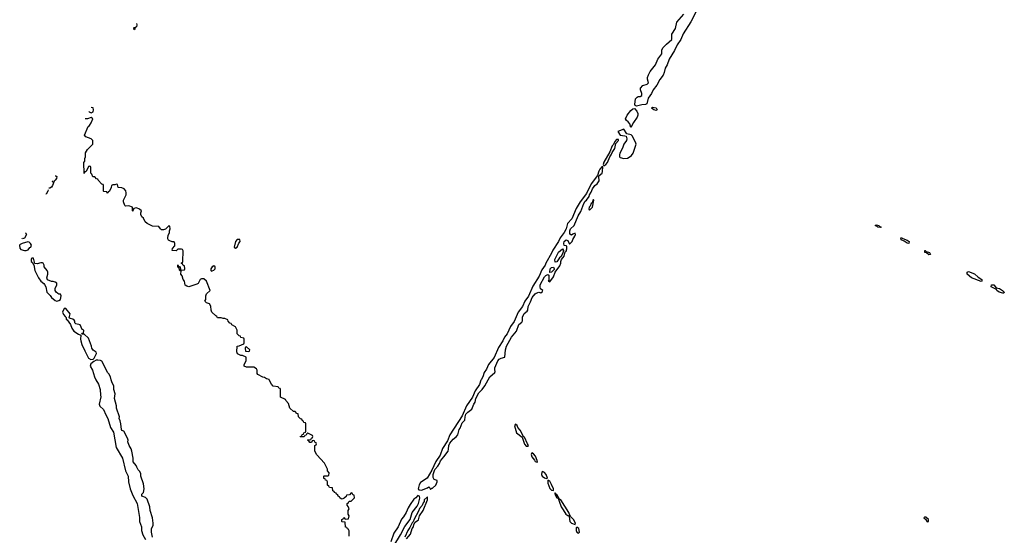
# Model space of a CAD drawing. Header units: inches. Extents: x 2769577 to 2880010, y 685631 to 825129.
# Tile 45 of 155: x 2769577 to 2780486, y 748276 to 753989. Entities that reach past the tile are written whole.
import ezdxf

# ---------------------------------------------------------------- set-up
doc = ezdxf.new("R2010")
doc.units = ezdxf.units.IN
doc.header["$MEASUREMENT"] = 0
for name, color, linetype in [('C7765', 7, 'Continuous'), ('C7774', 7, 'Continuous'), ('C7775', 7, 'Continuous'), ('C7785', 7, 'Continuous')]:
    doc.layers.add(name, color=color, linetype=linetype)

msp = doc.modelspace()

# ---------------------------------------------------------------- linework, layer by layer
at = {"layer": 'C7765', "color": 4}
for points, elevation in [([(2769971, 752259), (2769977, 752257), (2769987, 752250), (2769986, 752230), (2769971, 752209), (2769959, 752201), (2769941, 752150), (2769930, 752134), (2769910, 752123), (2769901, 752121)], 8), ([(2769938, 752193), (2769943, 752197), (2769943, 752204)], 8), ([(2769891, 752103), (2769890, 752090), (2769870, 752056), (2769868, 752057)], 8), ([(2769901, 752121), (2769901, 752122)], 8), ([(2769638, 751627), (2769645, 751625), (2769653, 751610), (2769630, 751567), (2769610, 751562)], 8), ([(2769610, 751562), (2769606, 751568)], 8), ([(2770000, 750956), (2769982, 750970), (2769969, 750990), (2769969, 751010), (2769989, 751050), (2769988, 751070), (2769970, 751082), (2769949, 751089), (2769930, 751089), (2769886, 751106), (2769879, 751130), (2769889, 751170), (2769889, 751190), (2769881, 751210), (2769849, 751250), (2769849, 751270), (2769838, 751290), (2769830, 751295), (2769810, 751295), (2769770, 751282), (2769746, 751286), (2769730, 751346), (2769710, 751346), (2769705, 751335), (2769706, 751310), (2769718, 751298), (2769730, 751274), (2769734, 751274), (2769746, 751210), (2769785, 751130), (2769810, 751092), (2769846, 751066), (2769854, 751054), (2769866, 751030), (2769878, 750970), (2769914, 750934), (2769931, 750910), (2769970, 750876), (2769990, 750871), (2770000, 750873)], 12)]:
    msp.add_lwpolyline(points, dxfattribs=dict(at, elevation=elevation))
at = {"layer": 'C7765', "color": 4, "elevation": 12}
msp.add_lwpolyline([(2769669, 751529), (2769606, 751510), (2769582, 751498), (2769577, 751490), (2769578, 751458), (2769590, 751441), (2769630, 751431), (2769650, 751431), (2769670, 751439), (2769690, 751463), (2769702, 751470), (2769709, 751490), (2769698, 751510), (2769683, 751523)], close=True, dxfattribs=at)
at = {"layer": 'C7774', "color": 4}
for points, elevation in [([(2770422, 750000), (2770450, 749950), (2770470, 749890), (2770471, 749830), (2770476, 749810), (2770456, 749730), (2770467, 749707), (2770507, 749670), (2770531, 749610), (2770554, 749570), (2770585, 749470), (2770617, 749417), (2770648, 749250), (2770718, 749130), (2770751, 748990), (2770779, 748930), (2770783, 748870), (2770803, 748790), (2770830, 748718), (2770877, 748630), (2770906, 748474), (2770904, 748430), (2770927, 748370), (2770927, 748330), (2770942, 748282), (2770971, 748230)], 12), ([(2771050, 748255), (2771037, 748310), (2771039, 748350), (2771055, 748385), (2771055, 748410), (2771049, 748469), (2771022, 748550), (2771021, 748590), (2770990, 748678), (2770970, 748695), (2770929, 748710), (2770929, 748730), (2770949, 748751), (2770957, 748790), (2770950, 748846), (2770921, 748930), (2770919, 748959), (2770906, 748986), (2770890, 749002), (2770874, 749030), (2770869, 749049), (2770835, 749090), (2770835, 749130), (2770819, 749210), (2770813, 749233), (2770789, 749270), (2770775, 749310), (2770779, 749330), (2770773, 749353), (2770730, 749429), (2770710, 749438), (2770704, 749450), (2770699, 749510), (2770690, 749546), (2770678, 749570), (2770682, 749590), (2770650, 749686), (2770649, 749710), (2770629, 749790), (2770635, 749845), (2770619, 749890), (2770619, 749930), (2770597, 749977), (2770592, 750000)], 12), ([(2773227, 748267), (2773227, 748327), (2773222, 748342), (2773210, 748346), (2773202, 748362), (2773188, 748368), (2773182, 748422), (2773150, 748426), (2773148, 748430), (2773148, 748452), (2773162, 748458), (2773168, 748472), (2773174, 748470), (2773178, 748458), (2773190, 748454), (2773222, 748458), (2773226, 748490), (2773218, 748510), (2773218, 748550), (2773226, 748570), (2773216, 748596), (2773206, 748610), (2773206, 748630), (2773222, 748638), (2773227, 748653), (2773250, 748654), (2773286, 748690), (2773282, 748722), (2773270, 748726), (2773262, 748742), (2773250, 748746), (2773230, 748726), (2773198, 748722), (2773193, 748707), (2773173, 748687), (2773150, 748678), (2773140, 748680), (2773126, 748690), (2773122, 748702), (2773106, 748710), (2773102, 748722), (2773086, 748730), (2773082, 748742), (2773066, 748750), (2773062, 748762), (2773046, 748770), (2773042, 748802), (2773010, 748806), (2773002, 748822), (2772986, 748830), (2772986, 748870), (2772982, 748882), (2772967, 748887), (2772962, 748902), (2772947, 748907), (2772946, 748930), (2772950, 748934), (2772990, 748934), (2773002, 748938), (2773006, 748970), (2772986, 748990), (2772986, 749010), (2772956, 749076), (2772870, 749166), (2772848, 749210), (2772846, 749270), (2772862, 749278), (2772866, 749290), (2772862, 749302), (2772847, 749307), (2772842, 749322), (2772830, 749326), (2772818, 749322), (2772810, 749306), (2772790, 749306), (2772782, 749322), (2772766, 749330), (2772770, 749334), (2772802, 749338), (2772810, 749354), (2772822, 749358), (2772826, 749370), (2772822, 749382), (2772770, 749406), (2772758, 749402), (2772753, 749387), (2772738, 749382), (2772730, 749366), (2772690, 749366), (2772686, 749370), (2772702, 749378), (2772707, 749393), (2772722, 749398), (2772727, 749413), (2772742, 749418), (2772746, 749430), (2772746, 749510), (2772742, 749522), (2772727, 749527), (2772722, 749542), (2772710, 749546), (2772702, 749562), (2772687, 749567), (2772667, 749587), (2772662, 749622), (2772647, 749627), (2772630, 749646), (2772610, 749646), (2772570, 749686), (2772556, 749736), (2772526, 749770), (2772522, 749782), (2772467, 749807), (2772466, 749890), (2772462, 749902), (2772450, 749906), (2772442, 749922), (2772386, 749930), (2772366, 749950), (2772343, 750000)], 8), ([(2774690, 750000), (2774686, 749994), (2774673, 749947), (2774625, 749875), (2774593, 749807), (2774527, 749710), (2774479, 749601), (2774344, 749390), (2774316, 749324), (2774263, 749237), (2774235, 749165), (2774186, 749094), (2774144, 748996), (2774091, 748910), (2774019, 748861), (2774003, 748837), (2773992, 748792), (2774001, 748781), (2774030, 748775), (2774097, 748803), (2774110, 748814), (2774122, 748802), (2774130, 748782), (2774143, 748797), (2774150, 748798), (2774189, 748830), (2774201, 748870), (2774202, 748882), (2774170, 748894), (2774157, 748917), (2774158, 748950), (2774175, 749005), (2774210, 749043), (2774227, 749070), (2774238, 749102), (2774276, 749144), (2774323, 749210), (2774329, 749230), (2774331, 749270), (2774343, 749297), (2774379, 749341), (2774414, 749366), (2774432, 749388), (2774447, 749450), (2774457, 749463), (2774479, 749521), (2774509, 749550), (2774512, 749590), (2774522, 749618), (2774541, 749639), (2774588, 749672), (2774610, 749730), (2774625, 749750), (2774630, 749790), (2774666, 749854), (2774701, 749890), (2774730, 749931), (2774769, 750000)], 8), ([(2773722, 748158), (2773797, 748283), (2773846, 748374), (2773905, 748450), (2773924, 748530), (2773980, 748600), (2773996, 748630), (2774009, 748689), (2774006, 748710), (2773990, 748718), (2773985, 748715), (2773965, 748690), (2773944, 748676), (2773902, 748618), (2773880, 748580), (2773860, 748530), (2773830, 748481), (2773807, 748453), (2773770, 748370), (2773722, 748298), (2773690, 748202)], 8), ([(2773862, 748238), (2773906, 748290), (2773927, 748353), (2773940, 748370), (2773945, 748395), (2773960, 748420), (2773994, 748446), (2774008, 748492), (2774047, 748550), (2774097, 748670), (2774097, 748697), (2774090, 748699), (2774059, 748670), (2774059, 748650), (2774046, 748634), (2774035, 748605), (2774007, 748573), (2773996, 748544), (2773946, 748454), (2773935, 748425), (2773925, 748415), (2773899, 748361), (2773877, 748330), (2773843, 748257)], 8)]:
    msp.add_lwpolyline(points, dxfattribs=dict(at, elevation=elevation))
at = {"layer": 'C7774', "color": 4, "elevation": 8}
for points in [[(2775070, 749509), (2775059, 749490), (2775080, 749410), (2775143, 749363), (2775170, 749286), (2775190, 749264), (2775210, 749262), (2775213, 749270), (2775205, 749290), (2775170, 749362), (2775164, 749364), (2775122, 749442), (2775096, 749470), (2775090, 749494)], [(2775250, 749188), (2775245, 749170), (2775250, 749146), (2775281, 749110), (2775290, 749092), (2775310, 749086), (2775314, 749090), (2775310, 749106), (2775292, 749152), (2775270, 749179)], [(2775370, 748982), (2775364, 748976), (2775358, 748950), (2775365, 748930), (2775390, 748913), (2775410, 748906), (2775426, 748910), (2775412, 748950), (2775390, 748973)], [(2775430, 748886), (2775430, 748854), (2775450, 748796), (2775470, 748777), (2775490, 748774), (2775492, 748790), (2775470, 748839), (2775450, 748875), (2775438, 748878)], [(2775510, 748746), (2775506, 748734), (2775510, 748722), (2775518, 748718), (2775518, 748710), (2775530, 748692), (2775534, 748694), (2775534, 748690), (2775545, 748685), (2775545, 748675), (2775556, 748656), (2775577, 748590), (2775600, 748560), (2775627, 748510), (2775650, 748496), (2775657, 748497), (2775665, 748485), (2775671, 748430), (2775690, 748411), (2775730, 748394), (2775735, 748410), (2775713, 748450), (2775682, 748482), (2775667, 748507), (2775661, 748530), (2775573, 748670), (2775558, 748678), (2775530, 748728), (2775526, 748726), (2775526, 748730), (2775515, 748735)], [(2779616, 748476), (2779604, 748476), (2779594, 748470), (2779614, 748454), (2779630, 748425), (2779646, 748430), (2779646, 748450)], [(2775750, 748368), (2775742, 748358), (2775743, 748330), (2775750, 748312), (2775770, 748298), (2775779, 748310), (2775773, 748350)]]:
    msp.add_lwpolyline(points, close=True, dxfattribs=at)
at = {"layer": 'C7775', "color": 4}
for points, elevation in [([(2777067, 754073), (2777014, 753966), (2776927, 753833), (2776903, 753770), (2776862, 753710), (2776832, 753648), (2776772, 753550), (2776752, 753488), (2776729, 753450), (2776718, 753402), (2776706, 753374), (2776670, 753327), (2776636, 753264), (2776595, 753210), (2776579, 753170), (2776542, 753118), (2776525, 753055), (2776512, 753048), (2776470, 753044), (2776410, 753029), (2776397, 753037), (2776393, 753050), (2776400, 753110), (2776417, 753130), (2776430, 753136), (2776450, 753138), (2776471, 753150), (2776471, 753170), (2776457, 753210), (2776457, 753230), (2776482, 753258), (2776530, 753274), (2776544, 753290), (2776532, 753330), (2776533, 753350), (2776543, 753377), (2776564, 753416), (2776623, 753490), (2776647, 753553), (2776690, 753610), (2776693, 753650), (2776703, 753677), (2776742, 753718), (2776803, 753770), (2776801, 753830), (2776842, 753890), (2776858, 753962), (2776935, 754050)], 4), ([(2770850, 753878), (2770843, 753883), (2770847, 753906)], 4), ([(2770871, 753948), (2770875, 753930), (2770870, 753910), (2770856, 753904), (2770850, 753878)], 4), ([(2770345, 752970), (2770347, 752967), (2770370, 752955), (2770390, 752966), (2770396, 752990), (2770391, 753011), (2770371, 753017)], 8), ([(2772343, 750000), (2772342, 750002), (2772310, 750008), (2772290, 750026), (2772270, 750028), (2772216, 750056), (2772208, 750070), (2772207, 750107), (2772202, 750122), (2772170, 750138), (2772090, 750138), (2772066, 750150), (2772066, 750170), (2772086, 750210), (2772086, 750250), (2772047, 750267), (2772028, 750268), (2771990, 750288), (2771982, 750310), (2771988, 750372), (2772010, 750374), (2772062, 750398), (2772066, 750410), (2772066, 750450), (2772062, 750462), (2772027, 750467), (2772022, 750482), (2772010, 750486), (2771986, 750510), (2771986, 750550), (2771970, 750586), (2771927, 750607), (2771922, 750622), (2771907, 750627), (2771886, 750650), (2771882, 750662), (2771850, 750678), (2771830, 750678), (2771810, 750686), (2771770, 750686), (2771762, 750702), (2771750, 750706), (2771706, 750750), (2771698, 750770), (2771696, 750816), (2771682, 750842), (2771646, 750850), (2771628, 750870), (2771638, 750890), (2771638, 750930), (2771648, 750952), (2771686, 750990), (2771648, 751090), (2771619, 751119), (2771590, 751119), (2771578, 751110), (2771554, 751066), (2771540, 751060), (2771450, 751029), (2771430, 751035), (2771409, 751049), (2771402, 751090), (2771389, 751110), (2771378, 751150), (2771364, 751170), (2771366, 751206), (2771350, 751208), (2771342, 751242), (2771330, 751246), (2771328, 751252), (2771330, 751274), (2771338, 751258), (2771354, 751250), (2771358, 751218), (2771370, 751214), (2771402, 751218), (2771406, 751230), (2771402, 751262), (2771387, 751267), (2771382, 751282), (2771366, 751290), (2771382, 751298), (2771386, 751310), (2771387, 751427), (2771382, 751442), (2771370, 751446), (2771330, 751446), (2771310, 751428), (2771266, 751430), (2771270, 751454), (2771296, 751484), (2771298, 751510), (2771290, 751526), (2771268, 751528), (2771240, 751540), (2771227, 751547), (2771220, 751560), (2771218, 751570), (2771223, 751597), (2771238, 751630), (2771238, 751650), (2771246, 751670), (2771242, 751702), (2771230, 751706), (2771192, 751668), (2771170, 751662), (2771150, 751662), (2771138, 751670), (2771118, 751698), (2771050, 751702), (2770990, 751729), (2770969, 751750), (2770949, 751789), (2770930, 751806), (2770918, 751830), (2770918, 751850), (2770926, 751870), (2770906, 751890), (2770870, 751906), (2770842, 751898), (2770833, 751887), (2770830, 751868), (2770826, 751870), (2770826, 751910), (2770788, 751928), (2770750, 751924), (2770742, 751930), (2770729, 751970), (2770728, 751990), (2770758, 752050), (2770758, 752070), (2770754, 752094), (2770735, 752115), (2770710, 752126), (2770668, 752128), (2770662, 752162), (2770650, 752166), (2770630, 752158), (2770610, 752158), (2770594, 752150), (2770592, 752128), (2770572, 752088), (2770558, 752082), (2770554, 752070), (2770548, 752068), (2770542, 752082), (2770510, 752086), (2770506, 752090), (2770506, 752150), (2770502, 752162), (2770487, 752167), (2770446, 752210), (2770442, 752222), (2770427, 752227), (2770410, 752246), (2770387, 752247), (2770376, 752276), (2770366, 752290), (2770366, 752350), (2770362, 752362), (2770350, 752366), (2770338, 752362), (2770313, 752307), (2770298, 752302), (2770290, 752286), (2770287, 752407), (2770298, 752422), (2770298, 752450), (2770308, 752470), (2770308, 752512), (2770329, 752551), (2770386, 752610), (2770388, 752630), (2770388, 752650), (2770370, 752668), (2770309, 752689), (2770296, 752710), (2770335, 752805), (2770350, 752816), (2770370, 752846), (2770389, 752890), (2770370, 752904), (2770330, 752889), (2770310, 752889), (2770304, 752892)], 8), ([(2774769, 750000), (2774787, 750033), (2774842, 750078), (2774847, 750090), (2774841, 750110), (2774840, 750130), (2774874, 750210), (2774890, 750227), (2774910, 750240), (2774954, 750250), (2774958, 750330), (2774971, 750370), (2775027, 750473), (2775082, 750538), (2775107, 750613), (2775141, 750639), (2775148, 750652), (2775147, 750693), (2775168, 750732), (2775201, 750759), (2775208, 750770), (2775209, 750811), (2775237, 750863), (2775256, 750910), (2775289, 750951), (2775301, 750959), (2775330, 750970), (2775350, 750961), (2775366, 750974), (2775373, 750990), (2775347, 751007), (2775342, 751030), (2775343, 751050), (2775390, 751139), (2775406, 751154), (2775430, 751167), (2775439, 751159), (2775439, 751101), (2775432, 751090), (2775450, 751085), (2775490, 751139), (2775509, 751191), (2775560, 751260), (2775574, 751290), (2775574, 751310), (2775580, 751330), (2775611, 751369), (2775622, 751418), (2775630, 751424), (2775641, 751450), (2775639, 751480), (2775630, 751485), (2775610, 751486), (2775605, 751510), (2775610, 751530), (2775630, 751548), (2775650, 751544), (2775670, 751501), (2775697, 751530), (2775706, 751554), (2775729, 751590), (2775737, 751610), (2775730, 751624), (2775706, 751614), (2775690, 751601), (2775672, 751612), (2775672, 751650), (2775681, 751670), (2775720, 751710), (2775765, 751815), (2775796, 751864), (2775826, 751954), (2775842, 751978), (2775857, 751990), (2775885, 752030), (2775890, 752050), (2775910, 752077), (2775925, 752115), (2775941, 752139), (2775950, 752150), (2775977, 752170), (2775997, 752203), (2775994, 752250), (2775998, 752262), (2776030, 752290), (2776034, 752306), (2776037, 752357), (2776030, 752361), (2776006, 752334), (2775994, 752310), (2775979, 752261), (2775910, 752169), (2775858, 752062), (2775788, 751972), (2775743, 751897), (2775696, 751784), (2775647, 751730), (2775630, 751670), (2775610, 751630), (2775567, 751573), (2775547, 751530), (2775484, 751436), (2775470, 751401), (2775408, 751292), (2775400, 751270), (2775363, 751217), (2775333, 751147), (2775264, 751036), (2775215, 750925), (2775174, 750870), (2775147, 750810), (2775100, 750750), (2775056, 750644), (2775016, 750590), (2774979, 750510), (2774949, 750471), (2774930, 750430), (2774882, 750358), (2774833, 750247), (2774772, 750170), (2774750, 750118), (2774722, 750078), (2774710, 750030), (2774690, 750000)], 8), ([(2770000, 750873), (2770010, 750876), (2770029, 750890), (2770038, 750930), (2770028, 750948), (2770010, 750949), (2770000, 750956)], 12), ([(2770592, 750000), (2770585, 750030), (2770564, 750065), (2770550, 750079), (2770522, 750142), (2770486, 750206), (2770473, 750213), (2770444, 750216), (2770425, 750215), (2770398, 750202), (2770365, 750175), (2770357, 750150), (2770385, 750105), (2770405, 750030), (2770422, 750000)], 12)]:
    msp.add_lwpolyline(points, dxfattribs=dict(at, elevation=elevation))
for points, elevation in [([(2776350, 752795), (2776336, 752836), (2776318, 752858), (2776301, 752870), (2776290, 752890), (2776308, 752932), (2776350, 752984), (2776370, 753002), (2776390, 753006), (2776414, 752974), (2776424, 752950), (2776426, 752930), (2776419, 752910), (2776377, 752850)], 4), ([(2776630, 752982), (2776603, 752990), (2776577, 753010), (2776590, 753021), (2776630, 753013), (2776639, 752990)], 4), ([(2776270, 752776), (2776206, 752750), (2776230, 752711), (2776283, 752703), (2776297, 752697), (2776305, 752670), (2776300, 752650), (2776269, 752611), (2776256, 752564), (2776227, 752510), (2776222, 752490), (2776223, 752470), (2776230, 752461), (2776271, 752451), (2776310, 752456), (2776330, 752467), (2776355, 752485), (2776375, 752510), (2776406, 752610), (2776401, 752630), (2776363, 752703), (2776352, 752712), (2776303, 752723)], 8), ([(2776190, 752663), (2776170, 752639), (2776155, 752605), (2776142, 752590), (2776116, 752524), (2776049, 752411), (2776043, 752383), (2776050, 752371), (2776070, 752383), (2776090, 752405), (2776114, 752470), (2776131, 752490), (2776142, 752518), (2776170, 752561), (2776183, 752617), (2776213, 752650), (2776210, 752662)], 8), ([(2775936, 751996), (2775926, 751990), (2775920, 751960), (2775910, 751953), (2775897, 751923), (2775887, 751910), (2775883, 751890), (2775890, 751879), (2775924, 751910), (2775939, 751990)], 8), ([(2779110, 751686), (2779084, 751690), (2779079, 751699), (2779055, 751710), (2779070, 751716), (2779095, 751710), (2779100, 751700), (2779122, 751690)], 4), ([(2772015, 751555), (2771988, 751552), (2771968, 751532), (2771952, 751470), (2771970, 751458), (2771988, 751470), (2772006, 751514), (2772019, 751530)], 8), ([(2779430, 751510), (2779410, 751513), (2779376, 751536), (2779343, 751550), (2779338, 751570), (2779350, 751572), (2779363, 751563), (2779410, 751547), (2779433, 751530)], 4), ([(2775510, 751303), (2775506, 751330), (2775548, 751412), (2775591, 751451), (2775601, 751430), (2775595, 751405), (2775575, 751365), (2775558, 751350), (2775530, 751307)], 8), ([(2779650, 751385), (2779624, 751404), (2779605, 751410), (2779606, 751430), (2779609, 751430), (2779620, 751420), (2779657, 751410), (2779670, 751389)], 4), ([(2771730, 751262), (2771710, 751249), (2771696, 751230), (2771694, 751210), (2771704, 751204), (2771710, 751205), (2771730, 751212), (2771742, 751230), (2771742, 751250)], 8), ([(2775450, 751188), (2775455, 751230), (2775470, 751244), (2775490, 751245), (2775500, 751230), (2775498, 751222), (2775470, 751193)], 8), ([(2770090, 750788), (2770070, 750788), (2770051, 750750), (2770062, 750722), (2770080, 750700), (2770094, 750690), (2770094, 750670), (2770104, 750664), (2770142, 750610), (2770156, 750570), (2770179, 750539), (2770230, 750505), (2770254, 750494), (2770251, 750450), (2770254, 750430), (2770267, 750390), (2770299, 750319), (2770341, 750240), (2770364, 750224), (2770390, 750227), (2770403, 750237), (2770429, 750290), (2770425, 750305), (2770390, 750329), (2770377, 750350), (2770374, 750370), (2770339, 750459), (2770290, 750506), (2770266, 750506), (2770274, 750514), (2770286, 750514), (2770287, 750547), (2770270, 750558), (2770249, 750609), (2770200, 750620), (2770188, 750630), (2770188, 750650), (2770180, 750660), (2770166, 750670), (2770138, 750678), (2770127, 750687), (2770138, 750730)], 12), ([(2772090, 750366), (2772078, 750362), (2772074, 750350), (2772078, 750318), (2772110, 750314), (2772122, 750318), (2772126, 750330)], 8)]:
    msp.add_lwpolyline(points, close=True, dxfattribs=dict(at, elevation=elevation))
at = {"layer": 'C7785', "color": 4, "elevation": 4}
for points in [[(2780230, 751087), (2780124, 751130), (2780075, 751170), (2780074, 751190), (2780090, 751197), (2780154, 751174), (2780196, 751136), (2780236, 751110), (2780236, 751090)], [(2780470, 750959), (2780429, 750969), (2780403, 750990), (2780399, 750999), (2780341, 751030), (2780345, 751050), (2780370, 751050), (2780397, 751017), (2780431, 751010), (2780467, 750990), (2780476, 750976), (2780486, 750970), (2780480, 750960)]]:
    msp.add_lwpolyline(points, close=True, dxfattribs=at)

doc.saveas('drawing.dxf')
